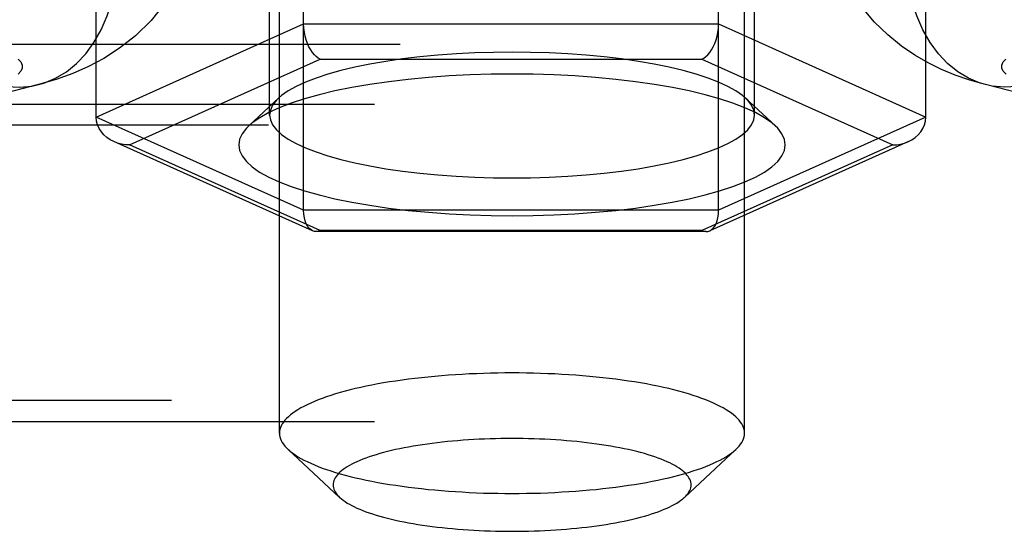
# Model space of a CAD drawing. Header units: inches. Extents: x 0 to 262, y 0 to 169.
# Tile 159 of 256: x 46.057 to 47.328, y 122.378 to 123.037. Entities that reach past the tile are written whole.
import ezdxf

# ---------------------------------------------------------------- set-up
doc = ezdxf.new("R2010")
doc.units = ezdxf.units.IN
doc.header["$LTSCALE"] = 14.384615
doc.header["$MEASUREMENT"] = 0
doc.linetypes.add('HIDDEN', pattern=[0.2, 0.1, -0.1])
doc.layers.add('DEFAULT_2', color=8, linetype='HIDDEN')

msp = doc.modelspace()

# ---------------------------------------------------------------- linework, layer by layer
at = {"layer": 'DEFAULT_2', "color": 8, "linetype": 'HIDDEN'}
for p, q in [((46.3927, 122.5041), (46.3927, 123.6159)), ((46.9927, 122.5041), (46.9927, 123.6159)), ((46.4238, 122.7915), (46.4238, 123.4239)), ((46.959, 122.7915), (46.959, 123.4231)), ((46.3799, 122.9141), (46.3799, 123.3669)), ((47.0054, 122.9141), (47.0054, 123.3669)), ((46.1562, 122.9115), (46.1562, 123.3043)), ((47.2266, 122.9115), (47.2266, 123.3027)), ((46.1562, 122.9115), (46.4238, 123.0315)), ((46.4238, 123.0315), (46.959, 123.0315)), ((46.959, 123.0315), (47.2266, 122.9115)), ((45.1097, 123.0053), (49.2552, 123.0053)), ((46.1991, 122.8757), (46.4452, 122.986)), ((46.4452, 122.986), (46.9376, 122.986)), ((46.9376, 122.986), (47.1838, 122.8757)), ((46.0818, 122.9533), (45.8489, 122.893)), ((47.5365, 122.893), (47.3035, 122.9533)), ((45.0767, 122.9281), (49.2552, 122.9281)), ((46.3914, 122.9358), (46.353, 122.9001)), ((46.994, 122.9358), (47.0324, 122.9001)), ((49.2552, 122.9012), (45.0767, 122.9012)), ((46.4238, 122.7915), (46.1562, 122.9115)), ((47.2266, 122.9115), (46.959, 122.7915)), ((46.4351, 122.765), (46.1788, 122.8799)), ((46.4452, 122.7653), (46.1991, 122.8757)), ((47.1838, 122.8757), (46.9376, 122.7653)), ((47.204, 122.8799), (46.9477, 122.765)), ((46.959, 122.7915), (46.4238, 122.7915)), ((46.9432, 122.764), (46.4397, 122.764)), ((46.9376, 122.7653), (46.4452, 122.7653)), ((49.1302, 122.5461), (45.0767, 122.5461)), ((45.0767, 122.5192), (49.1302, 122.5192)), ((46.4701, 122.4214), (46.4036, 122.4833)), ((46.9152, 122.4214), (46.9817, 122.4833))]:
    msp.add_line(p, q, dxfattribs=at)
for points in [[(46.2876, 123.1637), (46.2819, 123.1362), (46.2729, 123.1093), (46.2606, 123.0833), (46.2452, 123.0588), (46.2269, 123.0361), (46.2067, 123.0163), (46.1863, 123.0003), (46.1659, 122.9871), (46.1462, 122.9766), (46.1262, 122.9678), (46.1047, 122.96), (46.0818, 122.9533)], [(47.3035, 122.9533), (47.2832, 122.9591), (47.2643, 122.9657), (47.2467, 122.973), (47.2297, 122.9814), (47.2125, 122.9912), (47.1953, 123.003), (47.1775, 123.0173), (47.1604, 123.0339), (47.1448, 123.0524), (47.1309, 123.0726), (47.1192, 123.0938), (47.1097, 123.1162), (47.1025, 123.1396), (47.0977, 123.1637)], [(46.0818, 122.9533), (46.0888, 122.9554), (46.1037, 122.9616), (46.1177, 122.97), (46.1307, 122.9806), (46.1426, 122.9932), (46.1533, 123.0077), (46.1626, 123.0239), (46.1705, 123.0418), (46.1769, 123.061), (46.1817, 123.0814), (46.1848, 123.1028)], [(47.3035, 122.9533), (47.2965, 122.9554), (47.2817, 122.9616), (47.2677, 122.97), (47.2546, 122.9806), (47.2427, 122.9932), (47.232, 123.0077), (47.2227, 123.0239), (47.2148, 123.0418), (47.2084, 123.061), (47.2037, 123.0814), (47.2005, 123.1028)], [(46.4452, 122.986), (46.4427, 122.9874), (46.4401, 122.9894), (46.4376, 122.9918), (46.4352, 122.9948), (46.4329, 122.9982), (46.4307, 123.0021), (46.4288, 123.0063), (46.4271, 123.0109), (46.4257, 123.0159), (46.4247, 123.021), (46.4241, 123.0262), (46.4238, 123.0315)], [(46.9376, 122.986), (46.9402, 122.9875), (46.9428, 122.9894), (46.9453, 122.9918), (46.9477, 122.9948), (46.95, 122.9982), (46.9522, 123.0021), (46.9541, 123.0063), (46.9558, 123.0109), (46.9571, 123.0159), (46.9582, 123.021), (46.9588, 123.0262), (46.959, 123.0315)], [(46.6927, 122.9951), (46.6687, 122.9949), (46.6448, 122.9941), (46.6208, 122.9929), (46.5971, 122.9912), (46.5739, 122.989), (46.5514, 122.9864), (46.5298, 122.9833), (46.5092, 122.9797), (46.4899, 122.9758), (46.4718, 122.9715), (46.4551, 122.9668), (46.4399, 122.9618), (46.4262, 122.9565), (46.4142, 122.951), (46.4038, 122.9452), (46.3953, 122.9392), (46.3914, 122.9358)], [(46.994, 122.9358), (46.9901, 122.9392), (46.9815, 122.9452), (46.9712, 122.951), (46.9591, 122.9565), (46.9455, 122.9618), (46.9302, 122.9668), (46.9136, 122.9714), (46.8955, 122.9758), (46.8761, 122.9797), (46.8556, 122.9832), (46.834, 122.9864), (46.8115, 122.989), (46.7883, 122.9912), (46.7646, 122.9929), (46.7406, 122.9941), (46.7166, 122.9949), (46.6927, 122.9951)], [(46.0554, 122.9863), (46.059, 122.9825), (46.0608, 122.9786), (46.0608, 122.9747), (46.059, 122.9708), (46.0554, 122.967)], [(47.33, 122.967), (47.3263, 122.9708), (47.3245, 122.9747), (47.3245, 122.9786), (47.3263, 122.9825), (47.3299, 122.9863)], [(46.6927, 122.9669), (46.6656, 122.9667), (46.6387, 122.9659), (46.6117, 122.9645), (46.585, 122.9626), (46.5588, 122.9601), (46.5335, 122.9571), (46.5091, 122.9536), (46.4859, 122.9496), (46.4641, 122.9451), (46.4437, 122.9403), (46.4249, 122.935), (46.4077, 122.9294), (46.3923, 122.9235), (46.3787, 122.9172), (46.3671, 122.9107), (46.3574, 122.9039), (46.353, 122.9001)], [(47.0323, 122.9001), (47.0279, 122.9039), (47.0183, 122.9107), (47.0067, 122.9172), (46.9931, 122.9234), (46.9776, 122.9294), (46.9605, 122.935), (46.9417, 122.9403), (46.9213, 122.9451), (46.8995, 122.9496), (46.8763, 122.9536), (46.8519, 122.9571), (46.8266, 122.9601), (46.8004, 122.9626), (46.7737, 122.9645), (46.7467, 122.9658), (46.7197, 122.9667), (46.6927, 122.9669)], [(46.0245, 122.9538), (46.041, 122.9507), (46.0573, 122.9499), (46.0733, 122.9515), (46.0818, 122.9533)], [(47.3609, 122.9538), (47.3444, 122.9507), (47.328, 122.9499), (47.312, 122.9515), (47.3035, 122.9533)], [(46.3914, 122.9358), (46.3886, 122.9331), (46.3838, 122.9268), (46.3809, 122.9205), (46.3799, 122.9141)], [(47.0054, 122.9141), (47.0045, 122.9205), (47.0016, 122.9268), (46.9968, 122.9331), (46.994, 122.9358)], [(46.3799, 122.9141), (46.3809, 122.9078), (46.3838, 122.9015), (46.3886, 122.8952), (46.3953, 122.8891), (46.4038, 122.8831), (46.4141, 122.8773), (46.4262, 122.8718), (46.4399, 122.8665), (46.4551, 122.8615), (46.4718, 122.8568), (46.4898, 122.8525), (46.5092, 122.8486), (46.5298, 122.845), (46.5514, 122.8419), (46.5739, 122.8393), (46.5971, 122.8371), (46.6207, 122.8354), (46.6447, 122.8342), (46.6687, 122.8334), (46.6927, 122.8332)], [(46.6927, 122.8332), (46.7166, 122.8334), (46.7406, 122.8342), (46.7645, 122.8354), (46.7882, 122.8371), (46.8114, 122.8393), (46.8339, 122.8419), (46.8555, 122.845), (46.8761, 122.8486), (46.8954, 122.8525), (46.9135, 122.8568), (46.9302, 122.8615), (46.9454, 122.8665), (46.9591, 122.8718), (46.9712, 122.8773), (46.9815, 122.8831), (46.99, 122.8891), (46.9967, 122.8952), (47.0015, 122.9015), (47.0044, 122.9078), (47.0054, 122.9141)], [(46.1788, 122.8799), (46.1743, 122.8823), (46.17, 122.8852), (46.1661, 122.8886), (46.1628, 122.8925), (46.16, 122.8967), (46.158, 122.9014), (46.1567, 122.9063), (46.1562, 122.9115)], [(47.204, 122.8799), (47.2086, 122.8823), (47.2129, 122.8852), (47.2167, 122.8886), (47.2201, 122.8925), (47.2228, 122.8967), (47.2249, 122.9014), (47.2262, 122.9063), (47.2266, 122.9115)], [(46.353, 122.9001), (46.3499, 122.897), (46.3444, 122.89), (46.3412, 122.8829), (46.3401, 122.8757), (46.3412, 122.8685), (46.3444, 122.8614), (46.3499, 122.8543), (46.3574, 122.8474), (46.367, 122.8407), (46.3787, 122.8342), (46.3923, 122.8279), (46.4077, 122.8219), (46.4248, 122.8163), (46.4437, 122.8111), (46.464, 122.8062), (46.4858, 122.8018), (46.509, 122.7978), (46.5334, 122.7943), (46.5588, 122.7913), (46.5849, 122.7888), (46.6116, 122.7869), (46.6386, 122.7855), (46.6656, 122.7847), (46.6927, 122.7844)], [(46.6927, 122.7844), (46.7197, 122.7847), (46.7467, 122.7855), (46.7737, 122.7869), (46.8004, 122.7888), (46.8265, 122.7913), (46.8519, 122.7943), (46.8762, 122.7978), (46.8994, 122.8018), (46.9213, 122.8062), (46.9416, 122.8111), (46.9604, 122.8163), (46.9776, 122.8219), (46.993, 122.8279), (47.0066, 122.8342), (47.0183, 122.8407), (47.0279, 122.8474), (47.0355, 122.8543), (47.0409, 122.8614), (47.0441, 122.8685), (47.0452, 122.8757), (47.0442, 122.8828), (47.0409, 122.89), (47.0355, 122.897), (47.0323, 122.9001)], [(46.1991, 122.8757), (46.1939, 122.8759), (46.1888, 122.8767), (46.1838, 122.878), (46.1788, 122.8799)], [(47.1838, 122.8757), (47.189, 122.8759), (47.1941, 122.8767), (47.1991, 122.878), (47.204, 122.8799)], [(46.4351, 122.765), (46.4329, 122.7664), (46.4307, 122.7683), (46.4288, 122.7708), (46.4271, 122.774), (46.4257, 122.7776), (46.4247, 122.7818), (46.4241, 122.7865), (46.4238, 122.7915)], [(46.9477, 122.765), (46.95, 122.7664), (46.9522, 122.7683), (46.9541, 122.7708), (46.9558, 122.774), (46.9571, 122.7776), (46.9582, 122.7818), (46.9588, 122.7865), (46.959, 122.7915)], [(46.4397, 122.764), (46.4376, 122.7642), (46.4351, 122.765)], [(46.4452, 122.7653), (46.4427, 122.7644), (46.4401, 122.7641), (46.4397, 122.764)], [(46.9376, 122.7653), (46.9402, 122.7644), (46.9428, 122.7641), (46.9432, 122.764)], [(46.9432, 122.764), (46.9453, 122.7642), (46.9477, 122.765)], [(46.6927, 122.5817), (46.6834, 122.5817), (46.6742, 122.5816), (46.665, 122.5814), (46.6558, 122.5812), (46.6466, 122.5808), (46.6375, 122.5804), (46.6285, 122.5799), (46.6195, 122.5794), (46.6106, 122.5788), (46.6017, 122.5781), (46.593, 122.5773), (46.5843, 122.5765), (46.5757, 122.5756), (46.5673, 122.5746), (46.5589, 122.5736), (46.5507, 122.5725), (46.5427, 122.5713), (46.5347, 122.5701), (46.527, 122.5688), (46.5193, 122.5675), (46.5119, 122.5661), (46.5046, 122.5646), (46.4975, 122.5631), (46.4906, 122.5615), (46.4838, 122.5598), (46.4773, 122.5582), (46.471, 122.5564), (46.4648, 122.5546), (46.4589, 122.5528), (46.4533, 122.5509), (46.4478, 122.549), (46.4426, 122.547), (46.4376, 122.545), (46.4329, 122.5429), (46.4284, 122.5408), (46.4241, 122.5387), (46.4201, 122.5366), (46.4164, 122.5344), (46.4129, 122.5321), (46.4097, 122.5299), (46.4068, 122.5276), (46.4041, 122.5253), (46.4017, 122.523), (46.3996, 122.5207), (46.3978, 122.5184), (46.3962, 122.516), (46.3949, 122.5136), (46.3939, 122.5113), (46.3932, 122.5089), (46.3928, 122.5065), (46.3927, 122.5041)], [(46.9927, 122.5041), (46.9925, 122.5065), (46.9921, 122.5089), (46.9914, 122.5113), (46.9904, 122.5136), (46.9891, 122.516), (46.9876, 122.5184), (46.9857, 122.5207), (46.9836, 122.523), (46.9812, 122.5253), (46.9785, 122.5276), (46.9756, 122.5299), (46.9724, 122.5321), (46.9689, 122.5344), (46.9652, 122.5366), (46.9612, 122.5387), (46.957, 122.5408), (46.9525, 122.5429), (46.9477, 122.545), (46.9427, 122.547), (46.9375, 122.549), (46.9321, 122.5509), (46.9264, 122.5528), (46.9205, 122.5546), (46.9144, 122.5564), (46.908, 122.5582), (46.9015, 122.5598), (46.8948, 122.5615), (46.8879, 122.5631), (46.8807, 122.5646), (46.8735, 122.5661), (46.866, 122.5675), (46.8584, 122.5688), (46.8506, 122.5701), (46.8427, 122.5713), (46.8346, 122.5725), (46.8264, 122.5736), (46.8181, 122.5746), (46.8096, 122.5756), (46.801, 122.5765), (46.7924, 122.5773), (46.7836, 122.5781), (46.7748, 122.5788), (46.7658, 122.5794), (46.7568, 122.5799), (46.7478, 122.5804), (46.7387, 122.5808), (46.7295, 122.5812), (46.7203, 122.5814), (46.7111, 122.5816), (46.7019, 122.5817), (46.6927, 122.5817)], [(46.3927, 122.5041), (46.3928, 122.5017), (46.3932, 122.4993), (46.3939, 122.4969), (46.3949, 122.4946), (46.3962, 122.4922), (46.3978, 122.4898), (46.3996, 122.4875), (46.4017, 122.4852), (46.4036, 122.4833)], [(46.6927, 122.4972), (46.6855, 122.4972), (46.6784, 122.4971), (46.6714, 122.497), (46.6643, 122.4968), (46.6572, 122.4965), (46.6502, 122.4962), (46.6432, 122.4959), (46.6363, 122.4954), (46.6295, 122.495), (46.6226, 122.4944), (46.6159, 122.4938), (46.6092, 122.4932), (46.6026, 122.4925), (46.5961, 122.4918), (46.5897, 122.491), (46.5834, 122.4901), (46.5772, 122.4892), (46.5711, 122.4883), (46.5651, 122.4873), (46.5592, 122.4862), (46.5535, 122.4852), (46.5478, 122.484), (46.5424, 122.4829), (46.537, 122.4816), (46.5319, 122.4804), (46.5268, 122.4791), (46.522, 122.4777), (46.5172, 122.4764), (46.5127, 122.4749), (46.5083, 122.4735), (46.5041, 122.472), (46.5001, 122.4705), (46.4963, 122.4689), (46.4926, 122.4673), (46.4892, 122.4657), (46.4859, 122.4641), (46.4828, 122.4624), (46.4799, 122.4608), (46.4773, 122.459), (46.4748, 122.4573), (46.4725, 122.4556), (46.4705, 122.4538), (46.4686, 122.452), (46.467, 122.4502), (46.4656, 122.4484), (46.4644, 122.4466), (46.4634, 122.4448), (46.4627, 122.443), (46.4621, 122.4411), (46.4618, 122.4393), (46.4617, 122.4375), (46.4618, 122.4356), (46.4621, 122.4338), (46.4627, 122.4319), (46.4634, 122.4301), (46.4644, 122.4283), (46.4656, 122.4265), (46.467, 122.4247), (46.4686, 122.4229), (46.4701, 122.4214)], [(46.9152, 122.4214), (46.9167, 122.4229), (46.9183, 122.4247), (46.9197, 122.4265), (46.9209, 122.4283), (46.9219, 122.4301), (46.9227, 122.4319), (46.9232, 122.4338), (46.9236, 122.4356), (46.9237, 122.4375), (46.9236, 122.4393), (46.9232, 122.4411), (46.9227, 122.443), (46.9219, 122.4448), (46.9209, 122.4466), (46.9197, 122.4484), (46.9183, 122.4502), (46.9167, 122.452), (46.9148, 122.4538), (46.9128, 122.4556), (46.9105, 122.4573), (46.9081, 122.459), (46.9054, 122.4608), (46.9025, 122.4624), (46.8994, 122.4641), (46.8962, 122.4657), (46.8927, 122.4673), (46.8891, 122.4689), (46.8852, 122.4705), (46.8812, 122.472), (46.877, 122.4735), (46.8726, 122.4749), (46.8681, 122.4764), (46.8634, 122.4777), (46.8585, 122.4791), (46.8535, 122.4804), (46.8483, 122.4816), (46.843, 122.4829), (46.8375, 122.484), (46.8319, 122.4852), (46.8261, 122.4862), (46.8203, 122.4873), (46.8143, 122.4883), (46.8082, 122.4892), (46.802, 122.4901), (46.7956, 122.491), (46.7892, 122.4918), (46.7827, 122.4925), (46.7761, 122.4932), (46.7694, 122.4938), (46.7627, 122.4944), (46.7559, 122.495), (46.749, 122.4954), (46.7421, 122.4959), (46.7351, 122.4962), (46.7281, 122.4965), (46.7211, 122.4968), (46.714, 122.497), (46.7069, 122.4971), (46.6998, 122.4972), (46.6927, 122.4972)], [(46.9817, 122.4833), (46.9836, 122.4852), (46.9857, 122.4875), (46.9876, 122.4898), (46.9891, 122.4922), (46.9904, 122.4946), (46.9914, 122.4969), (46.9921, 122.4993), (46.9925, 122.5017), (46.9927, 122.5041)], [(46.4036, 122.4833), (46.4041, 122.4829), (46.4068, 122.4806), (46.4097, 122.4783), (46.4129, 122.4761), (46.4164, 122.4738), (46.4201, 122.4716), (46.4241, 122.4695), (46.4284, 122.4674), (46.4329, 122.4653), (46.4376, 122.4632), (46.4426, 122.4612), (46.4478, 122.4592), (46.4533, 122.4573), (46.4589, 122.4554), (46.4648, 122.4536), (46.471, 122.4518), (46.4773, 122.45), (46.4838, 122.4484), (46.4906, 122.4467), (46.4975, 122.4451), (46.5046, 122.4436), (46.5119, 122.4421), (46.5193, 122.4407), (46.527, 122.4394), (46.5347, 122.4381), (46.5427, 122.4369), (46.5507, 122.4357), (46.5589, 122.4346), (46.5673, 122.4336), (46.5757, 122.4326), (46.5843, 122.4317), (46.593, 122.4309), (46.6017, 122.4301), (46.6106, 122.4294), (46.6195, 122.4288), (46.6285, 122.4283), (46.6375, 122.4278), (46.6466, 122.4274), (46.6558, 122.427), (46.665, 122.4268), (46.6742, 122.4266), (46.6834, 122.4265), (46.6927, 122.4265)], [(46.6927, 122.4265), (46.7019, 122.4265), (46.7111, 122.4266), (46.7203, 122.4268), (46.7295, 122.427), (46.7387, 122.4274), (46.7478, 122.4278), (46.7568, 122.4283), (46.7658, 122.4288), (46.7748, 122.4294), (46.7836, 122.4301), (46.7924, 122.4309), (46.801, 122.4317), (46.8096, 122.4326), (46.8181, 122.4336), (46.8264, 122.4346), (46.8346, 122.4357), (46.8427, 122.4369), (46.8506, 122.4381), (46.8584, 122.4394), (46.866, 122.4407), (46.8735, 122.4421), (46.8807, 122.4436), (46.8879, 122.4451), (46.8948, 122.4467), (46.9015, 122.4484), (46.908, 122.45), (46.9144, 122.4518), (46.9205, 122.4536), (46.9264, 122.4554), (46.9321, 122.4573), (46.9375, 122.4592), (46.9427, 122.4612), (46.9477, 122.4632), (46.9525, 122.4653), (46.957, 122.4674), (46.9612, 122.4695), (46.9652, 122.4716), (46.9689, 122.4738), (46.9724, 122.4761), (46.9756, 122.4783), (46.9785, 122.4806), (46.9812, 122.4829), (46.9817, 122.4833)], [(46.4701, 122.4214), (46.4705, 122.4211), (46.4725, 122.4193), (46.4748, 122.4176), (46.4773, 122.4159), (46.4799, 122.4141), (46.4828, 122.4125), (46.4859, 122.4108), (46.4892, 122.4092), (46.4926, 122.4076), (46.4963, 122.406), (46.5001, 122.4044), (46.5041, 122.4029), (46.5083, 122.4014), (46.5127, 122.4), (46.5172, 122.3986), (46.522, 122.3972), (46.5268, 122.3958), (46.5319, 122.3945), (46.537, 122.3933), (46.5424, 122.392), (46.5478, 122.3909), (46.5535, 122.3897), (46.5592, 122.3887), (46.5651, 122.3876), (46.5711, 122.3866), (46.5772, 122.3857), (46.5834, 122.3848), (46.5897, 122.3839), (46.5961, 122.3831), (46.6026, 122.3824), (46.6092, 122.3817), (46.6159, 122.3811), (46.6226, 122.3805), (46.6295, 122.3799), (46.6363, 122.3795), (46.6432, 122.379), (46.6502, 122.3787), (46.6572, 122.3784), (46.6643, 122.3781), (46.6714, 122.3779), (46.6784, 122.3778), (46.6855, 122.3777), (46.6927, 122.3777)], [(46.6927, 122.3777), (46.6998, 122.3777), (46.7069, 122.3778), (46.714, 122.3779), (46.7211, 122.3781), (46.7281, 122.3784), (46.7351, 122.3787), (46.7421, 122.379), (46.749, 122.3795), (46.7559, 122.3799), (46.7627, 122.3805), (46.7694, 122.3811), (46.7761, 122.3817), (46.7827, 122.3824), (46.7892, 122.3831), (46.7956, 122.3839), (46.802, 122.3848), (46.8082, 122.3857), (46.8143, 122.3866), (46.8203, 122.3876), (46.8261, 122.3887), (46.8319, 122.3897), (46.8375, 122.3909), (46.843, 122.392), (46.8483, 122.3933), (46.8535, 122.3945), (46.8585, 122.3958), (46.8634, 122.3972), (46.8681, 122.3986), (46.8726, 122.4), (46.877, 122.4014), (46.8812, 122.4029), (46.8852, 122.4044), (46.8891, 122.406), (46.8927, 122.4076), (46.8962, 122.4092), (46.8994, 122.4108), (46.9025, 122.4125), (46.9054, 122.4141), (46.9081, 122.4159), (46.9105, 122.4176), (46.9128, 122.4193), (46.9148, 122.4211), (46.9152, 122.4214)]]:
    msp.add_lwpolyline(points, dxfattribs=at)

doc.saveas('drawing.dxf')
